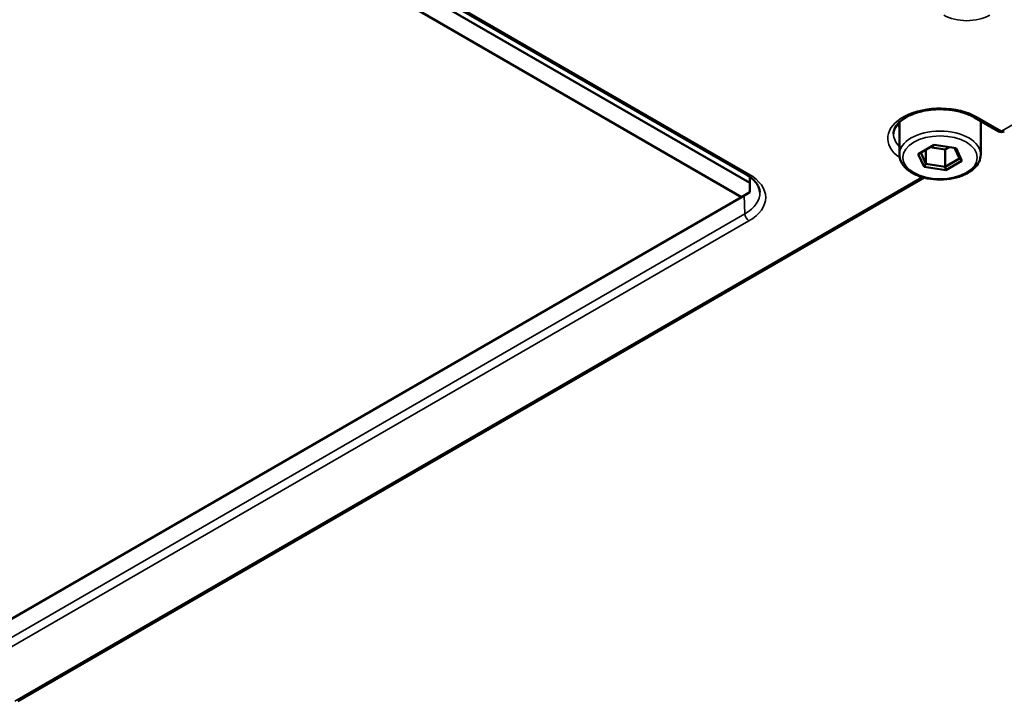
# Paper-space layout 'Sheet_1' of a CAD drawing. Header units: millimetres. Extents: x 0 to 118, y 0 to 118.
# Tile 20 of 206: x 24.75 to 28.09, y 19.78 to 22.08. Entities that reach past the tile are written whole.
import ezdxf

# ---------------------------------------------------------------- set-up
doc = ezdxf.new("R2010")
doc.units = ezdxf.units.MM
doc.layers.add('Visible (ANSI)', color=7, linetype='Continuous', lineweight=50)
doc.layers.add('Visible Narrow (ANSI)', color=7, linetype='Continuous', lineweight=35)

psp = doc.layouts.new('Sheet_1')

# ---------------------------------------------------------------- linework, layer by layer
at = {"layer": 'Visible (ANSI)'}
for p, q in [((24.81968, 22.91972), (27.22527, 21.53086)), ((24.77545, 22.88097), (27.19743, 21.48264)), ((24.90207, 22.89288), (27.21269, 21.55884)), ((28.06748, 21.70483), (27.98504, 21.75242)), ((27.73182, 21.62642), (27.73182, 21.73571)), ((28.00741, 21.62642), (28.00741, 21.73571)), ((27.84973, 21.65961), (27.79542, 21.62825)), ((27.82173, 21.64344), (27.82173, 21.59556)), ((27.88714, 21.6433), (27.83536, 21.65131)), ((27.92392, 21.64813), (27.84973, 21.65961)), ((27.90151, 21.6516), (27.88714, 21.6433)), ((27.88714, 21.6433), (27.88714, 21.58544)), ((27.93502, 21.61309), (27.91836, 21.64899)), ((27.9438, 21.6053), (27.92392, 21.64813)), ((27.79542, 21.62825), (27.8153, 21.58542)), ((27.8042, 21.63332), (27.82173, 21.59556)), ((27.88714, 21.58544), (27.93502, 21.61309)), ((27.9438, 21.6053), (27.93502, 21.61309)), ((27.8153, 21.58542), (27.82173, 21.59556)), ((27.8153, 21.58542), (27.88949, 21.57394)), ((27.82173, 21.59556), (27.88714, 21.58544)), ((27.88949, 21.57394), (27.88714, 21.58544)), ((27.88949, 21.57394), (27.9438, 21.6053)), ((24.7465, 19.7761), (27.81614, 21.54835)), ((27.22527, 21.55074), (27.22527, 21.53086)), ((27.22527, 21.53086), (27.22527, 21.49871)), ((27.19743, 21.48264), (24.58057, 19.9718)), ((27.19743, 21.48264), (27.22527, 21.49871))]:
    psp.add_line(p, q, dxfattribs=at)
psp.add_arc((28.07732, 21.72187), 0.01969, 240, 300, dxfattribs=at)
for points, knots in [([(27.98504, 21.75242), (27.97403, 21.75878), (27.96102, 21.76436), (27.93217, 21.77317), (27.9163, 21.77637), (27.88335, 21.77991), (27.86626, 21.78022), (27.83277, 21.77786), (27.81638, 21.77518), (27.78618, 21.76724), (27.77235, 21.762), (27.74872, 21.74978), (27.73889, 21.74283), (27.72378, 21.72831), (27.71859, 21.72078), (27.71321, 21.70796), (27.71213, 21.70254), (27.71213, 21.69714)], [0, 0, 0, 0, 0.2990248, 0.2990248, 0.601531, 0.601531, 0.9069006, 0.9069006, 1.2125516, 1.2125516, 1.5157883, 1.5157883, 1.8152209, 1.8152209, 2.1187434, 2.1187434, 2.3561945, 2.3561945, 2.3561945, 2.3561945]), ([(28.00741, 21.62642), (28.00741, 21.61787), (28.00533, 21.60936), (27.9973, 21.59295), (27.99111, 21.58514), (27.97489, 21.5706), (27.96451, 21.56404), (27.94086, 21.55322), (27.92752, 21.549), (27.89947, 21.54335), (27.88477, 21.5419), (27.85539, 21.54184), (27.84073, 21.54323), (27.81275, 21.54872), (27.79946, 21.55284), (27.77549, 21.56358), (27.76483, 21.57022), (27.74755, 21.58559), (27.74084, 21.5943), (27.7335, 21.61105), (27.73182, 21.61873), (27.73182, 21.62642)], [3.9269908, 3.9269908, 3.9269908, 3.9269908, 4.2021612, 4.2021612, 4.4993687, 4.4993687, 4.8274361, 4.8274361, 5.162051, 5.162051, 5.4944476, 5.4944476, 5.8256861, 5.8256861, 6.158032, 6.158032, 6.4926161, 6.4926161, 6.8208901, 6.8208901, 7.0685835, 7.0685835, 7.0685835, 7.0685835]), ([(27.21269, 21.55884), (27.21886, 21.55528), (27.22448, 21.55149), (27.23446, 21.54364), (27.23883, 21.53958), (27.24627, 21.53135), (27.24933, 21.5272), (27.2542, 21.51897), (27.256, 21.51489), (27.25848, 21.50688), (27.25917, 21.50294), (27.25933, 21.49901)], [0, 0, 0, 0, 0.15214059, 0.15214059, 0.30428118, 0.30428118, 0.45642176, 0.45642176, 0.60856235, 0.60856235, 0.76070294, 0.76070294, 0.76070294, 0.76070294])]:
    psp.add_open_spline(points, degree=3, knots=knots, dxfattribs=at)
for points in [[(28.00727, 21.73959), (28.00736, 21.7383), (28.00741, 21.73701), (28.00741, 21.73571)], [(27.73182, 21.73571), (27.73182, 21.73582), (27.73182, 21.73593), (27.73182, 21.73603)]]:
    psp.add_open_spline(points, degree=3, dxfattribs=at)
at = {"layer": 'Visible Narrow (ANSI)'}
for p, q in [((28.07732, 21.7058), (31.149, 23.47923)), ((24.91191, 22.89386), (27.22253, 21.55982)), ((27.99489, 21.75339), (28.07732, 21.7058)), ((24.73666, 19.77707), (27.80833, 21.5505)), ((27.20862, 21.42579), (27.20677, 21.48804)), ((24.70313, 19.97924), (27.20862, 21.42579)), ((27.22253, 21.40224), (24.71704, 19.9557))]:
    psp.add_line(p, q, dxfattribs=at)
for centre, major_axis, start_param, end_param in [((27.96009, 22.14316), (0.11012, 0), 3.9269908, 5.4977871), ((27.86961, 21.68107), (-0.17717, 0), 3.9269908, 6.9717923), ((27.99489, 21.76947), (-0.00984, -0.01705), 0, 0.7853982), ((27.86961, 21.73571), (0.1378, 0), 0, 0.048902), ((27.86961, 21.76143), (-0.15748, 0), 0.386038, 0.5053605), ((27.86961, 21.73571), (-0.1378, 0), 6.2791588, 6.2831853), ((27.86961, 21.62642), (-0.1378, 0), 3.1415927, 6.2831853), ((27.86961, 21.69714), (-0.15748, 0), 0, 0.5053605), ((28.07732, 21.72187), (-0.00984, -0.01705), 0, 0.7853982), ((28.07732, 21.72187), (0.00984, -0.01705), 5.4977871, 6.2831853), ((27.22253, 21.57589), (-0.00984, -0.01705), 0, 0.7853982), ((27.08607, 21.48103), (0.19299, 0), 5.4977871, 7.0685835), ((27.08607, 21.59732), (-0.169, 0), 2.5385444, 2.5962245), ((27.08607, 21.49654), (0.17331, 0), 5.4977871, 6.3078805), ((27.22253, 21.41832), (-0.00984, 0.01705), 0.8203047, 2.3561945)]:
    psp.add_ellipse(centre, major_axis=major_axis, ratio=0.5773503, start_param=start_param, end_param=end_param, dxfattribs=at)
psp.add_ellipse((27.86961, 21.61678), major_axis=(0.12598, 0), ratio=0.5773503, dxfattribs=at)

doc.saveas('drawing.dxf')
